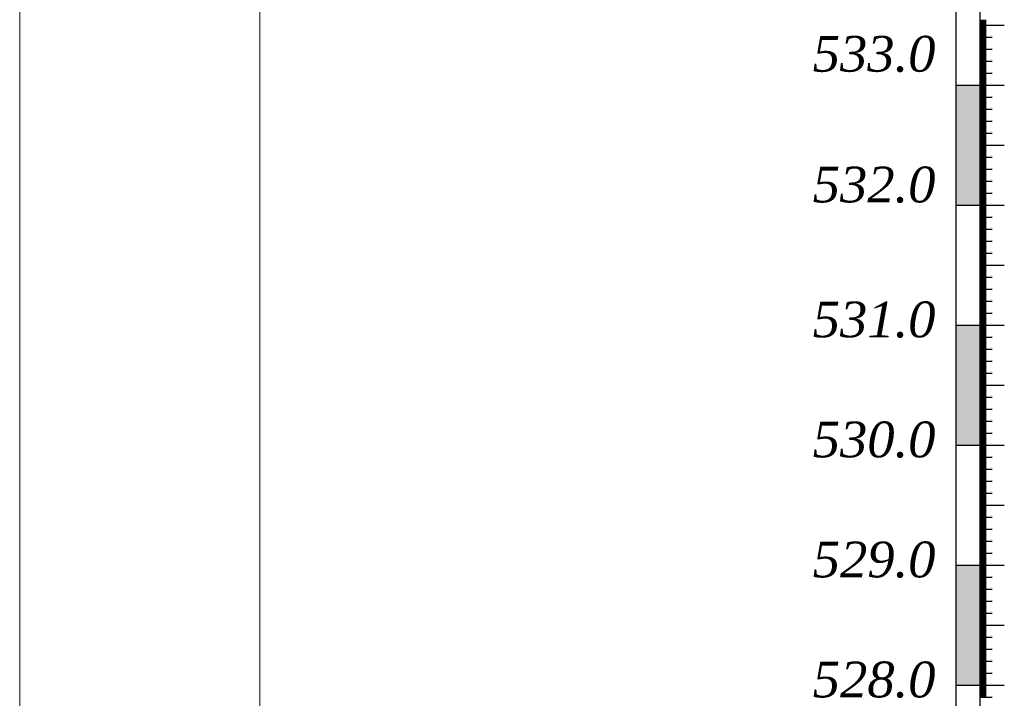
# Model space of a CAD drawing. Extents: x 0 to 362422, y 0 to 4201735.
# Tile 26 of 256: x 359902 to 359984, y 4197633 to 4197689. Entities that reach past the tile are written whole.
import ezdxf

# ---------------------------------------------------------------- set-up
doc = ezdxf.new("R2010")
doc.units = 0
doc.header["$LTSCALE"] = 0.5
doc.header["$MEASUREMENT"] = 0
doc.layers.add('(022) Возд. Линии', color=7, linetype='Continuous')
doc.layers.add('.', color=7, linetype='Continuous', lineweight=15)
doc.layers.add('Размеры', color=251, linetype='Continuous', lineweight=25)
doc.styles.add('ariac', font='ARIALN.TTF')

msp = doc.modelspace()

# ---------------------------------------------------------------- hatches: boundary and pattern name
at = {"layer": '.', "lineweight": 30}
h = msp.add_hatch(color=250, dxfattribs=at)
h.dxf.hatch_style = 1
h.set_gradient(color1=(51, 51, 51), color2=(214, 214, 214), tint=1)
h.paths.add_polyline_path([(359979.651, 4197673.779), (359981.651, 4197673.779), (359981.651, 4197683.779), (359979.651, 4197683.779)])
h = msp.add_hatch(color=250, dxfattribs=at)
h.dxf.hatch_style = 1
h.set_gradient(color1=(51, 51, 51), color2=(214, 214, 214), tint=1)
h.paths.add_polyline_path([(359979.651, 4197653.779), (359981.651, 4197653.779), (359981.651, 4197663.779), (359979.651, 4197663.779)])
h = msp.add_hatch(color=250, dxfattribs=at)
h.dxf.hatch_style = 1
h.set_gradient(color1=(51, 51, 51), color2=(214, 214, 214), tint=1)
h.paths.add_polyline_path([(359979.651, 4197633.779), (359981.651, 4197633.779), (359981.651, 4197643.779), (359979.651, 4197643.779)])

# ---------------------------------------------------------------- linework, layer by layer
at = {"layer": '(022) Возд. Линии', "color": 0, "lineweight": 25, "elevation": 1178.167, "flags": 128}
for points in [[(359979.651, 4197763.736), (359979.651, 4197553.822)], [(359981.651, 4197763.736), (359981.651, 4197553.822)]]:
    msp.add_lwpolyline(points, dxfattribs=at)
at = {"linetype": 'Continuous'}
for p, q in [((359981.651, 4197689.179, 1178.167), (359982.156, 4197689.179, 1178.167)), ((359981.651, 4197689.079, 1178.167), (359982.156, 4197689.079, 1178.167)), ((359981.651, 4197688.979, 1178.167), (359982.156, 4197688.979, 1178.167)), ((359981.651, 4197688.879, 1178.167), (359982.156, 4197688.879, 1178.167)), ((359981.651, 4197688.779, 1178.167), (359983.679, 4197688.779, 1178.167)), ((359981.651, 4197688.679, 1178.167), (359982.156, 4197688.679, 1178.167)), ((359981.651, 4197688.579, 1178.167), (359982.156, 4197688.579, 1178.167)), ((359981.651, 4197688.479, 1178.167), (359982.156, 4197688.479, 1178.167)), ((359981.651, 4197688.379, 1178.167), (359982.156, 4197688.379, 1178.167)), ((359981.651, 4197688.279, 1178.167), (359982.156, 4197688.279, 1178.167)), ((359981.651, 4197688.179, 1178.167), (359982.156, 4197688.179, 1178.167)), ((359981.651, 4197688.079, 1178.167), (359982.156, 4197688.079, 1178.167)), ((359981.651, 4197687.979, 1178.167), (359982.156, 4197687.979, 1178.167)), ((359981.651, 4197687.879, 1178.167), (359982.156, 4197687.879, 1178.167)), ((359981.651, 4197687.779, 1178.167), (359982.665, 4197687.779, 1178.167)), ((359981.651, 4197687.679, 1178.167), (359982.156, 4197687.679, 1178.167)), ((359981.651, 4197687.579, 1178.167), (359982.156, 4197687.579, 1178.167)), ((359981.651, 4197687.479, 1178.167), (359982.156, 4197687.479, 1178.167)), ((359981.651, 4197687.379, 1178.167), (359982.156, 4197687.379, 1178.167)), ((359981.651, 4197687.279, 1178.167), (359982.156, 4197687.279, 1178.167)), ((359981.651, 4197687.179, 1178.167), (359982.156, 4197687.179, 1178.167)), ((359981.651, 4197687.079, 1178.167), (359982.156, 4197687.079, 1178.167)), ((359981.651, 4197686.979, 1178.167), (359982.156, 4197686.979, 1178.167)), ((359981.651, 4197686.879, 1178.167), (359982.156, 4197686.879, 1178.167)), ((359981.651, 4197686.779, 1178.167), (359982.665, 4197686.779, 1178.167)), ((359981.651, 4197686.679, 1178.167), (359982.156, 4197686.679, 1178.167)), ((359981.651, 4197686.579, 1178.167), (359982.156, 4197686.579, 1178.167)), ((359981.651, 4197686.479, 1178.167), (359982.156, 4197686.479, 1178.167)), ((359981.651, 4197686.379, 1178.167), (359982.156, 4197686.379, 1178.167)), ((359981.651, 4197686.279, 1178.167), (359982.156, 4197686.279, 1178.167)), ((359981.651, 4197686.179, 1178.167), (359982.156, 4197686.179, 1178.167)), ((359981.651, 4197686.079, 1178.167), (359982.156, 4197686.079, 1178.167)), ((359981.651, 4197685.979, 1178.167), (359982.156, 4197685.979, 1178.167)), ((359981.651, 4197685.879, 1178.167), (359982.156, 4197685.879, 1178.167)), ((359981.651, 4197685.779, 1178.167), (359982.665, 4197685.779, 1178.167)), ((359981.651, 4197685.679, 1178.167), (359982.156, 4197685.679, 1178.167)), ((359981.651, 4197685.579, 1178.167), (359982.156, 4197685.579, 1178.167)), ((359981.651, 4197685.479, 1178.167), (359982.156, 4197685.479, 1178.167)), ((359981.651, 4197685.379, 1178.167), (359982.156, 4197685.379, 1178.167)), ((359981.651, 4197685.279, 1178.167), (359982.156, 4197685.279, 1178.167)), ((359981.651, 4197685.179, 1178.167), (359982.156, 4197685.179, 1178.167)), ((359981.651, 4197685.079, 1178.167), (359982.156, 4197685.079, 1178.167)), ((359981.651, 4197684.979, 1178.167), (359982.156, 4197684.979, 1178.167)), ((359981.651, 4197684.879, 1178.167), (359982.156, 4197684.879, 1178.167)), ((359981.651, 4197684.779, 1178.167), (359982.665, 4197684.779, 1178.167)), ((359981.651, 4197684.679, 1178.167), (359982.156, 4197684.679, 1178.167)), ((359981.651, 4197684.579, 1178.167), (359982.156, 4197684.579, 1178.167)), ((359981.651, 4197684.479, 1178.167), (359982.156, 4197684.479, 1178.167)), ((359981.651, 4197684.379, 1178.167), (359982.156, 4197684.379, 1178.167)), ((359981.651, 4197684.279, 1178.167), (359982.156, 4197684.279, 1178.167)), ((359981.651, 4197684.179, 1178.167), (359982.156, 4197684.179, 1178.167)), ((359979.651, 4197683.779, 1178.167), (359983.679, 4197683.779, 1178.167)), ((359979.651, 4197683.779, 1178.167), (359983.679, 4197683.779, 1178.167)), ((359981.651, 4197684.079, 1178.167), (359982.156, 4197684.079, 1178.167)), ((359981.651, 4197683.979, 1178.167), (359982.156, 4197683.979, 1178.167)), ((359981.651, 4197683.879, 1178.167), (359982.156, 4197683.879, 1178.167)), ((359981.651, 4197683.779, 1178.167), (359983.679, 4197683.779, 1178.167)), ((359981.651, 4197683.679, 1178.167), (359982.156, 4197683.679, 1178.167)), ((359981.651, 4197683.579, 1178.167), (359982.156, 4197683.579, 1178.167)), ((359981.651, 4197683.479, 1178.167), (359982.156, 4197683.479, 1178.167)), ((359981.651, 4197683.379, 1178.167), (359982.156, 4197683.379, 1178.167)), ((359981.651, 4197683.279, 1178.167), (359982.156, 4197683.279, 1178.167)), ((359981.651, 4197683.179, 1178.167), (359982.156, 4197683.179, 1178.167)), ((359981.651, 4197683.079, 1178.167), (359982.156, 4197683.079, 1178.167)), ((359981.651, 4197682.979, 1178.167), (359982.156, 4197682.979, 1178.167)), ((359981.651, 4197682.879, 1178.167), (359982.156, 4197682.879, 1178.167)), ((359981.651, 4197682.779, 1178.167), (359982.665, 4197682.779, 1178.167)), ((359981.651, 4197682.679, 1178.167), (359982.156, 4197682.679, 1178.167)), ((359981.651, 4197682.579, 1178.167), (359982.156, 4197682.579, 1178.167)), ((359981.651, 4197682.479, 1178.167), (359982.156, 4197682.479, 1178.167)), ((359981.651, 4197682.379, 1178.167), (359982.156, 4197682.379, 1178.167)), ((359981.651, 4197682.279, 1178.167), (359982.156, 4197682.279, 1178.167)), ((359981.651, 4197682.179, 1178.167), (359982.156, 4197682.179, 1178.167)), ((359981.651, 4197682.079, 1178.167), (359982.156, 4197682.079, 1178.167)), ((359981.651, 4197681.979, 1178.167), (359982.156, 4197681.979, 1178.167)), ((359981.651, 4197681.879, 1178.167), (359982.156, 4197681.879, 1178.167)), ((359981.651, 4197681.779, 1178.167), (359982.665, 4197681.779, 1178.167)), ((359981.651, 4197681.679, 1178.167), (359982.156, 4197681.679, 1178.167)), ((359981.651, 4197681.579, 1178.167), (359982.156, 4197681.579, 1178.167)), ((359981.651, 4197681.479, 1178.167), (359982.156, 4197681.479, 1178.167)), ((359981.651, 4197681.379, 1178.167), (359982.156, 4197681.379, 1178.167)), ((359981.651, 4197681.279, 1178.167), (359982.156, 4197681.279, 1178.167)), ((359981.651, 4197681.179, 1178.167), (359982.156, 4197681.179, 1178.167)), ((359981.651, 4197681.079, 1178.167), (359982.156, 4197681.079, 1178.167)), ((359981.651, 4197680.979, 1178.167), (359982.156, 4197680.979, 1178.167)), ((359981.651, 4197680.879, 1178.167), (359982.156, 4197680.879, 1178.167)), ((359981.651, 4197680.779, 1178.167), (359982.665, 4197680.779, 1178.167)), ((359981.651, 4197680.679, 1178.167), (359982.156, 4197680.679, 1178.167)), ((359981.651, 4197680.579, 1178.167), (359982.156, 4197680.579, 1178.167)), ((359981.651, 4197680.479, 1178.167), (359982.156, 4197680.479, 1178.167)), ((359981.651, 4197680.379, 1178.167), (359982.156, 4197680.379, 1178.167)), ((359981.651, 4197680.279, 1178.167), (359982.156, 4197680.279, 1178.167)), ((359981.651, 4197680.179, 1178.167), (359982.156, 4197680.179, 1178.167)), ((359981.651, 4197680.079, 1178.167), (359982.156, 4197680.079, 1178.167)), ((359981.651, 4197679.979, 1178.167), (359982.156, 4197679.979, 1178.167)), ((359981.651, 4197679.879, 1178.167), (359982.156, 4197679.879, 1178.167)), ((359981.651, 4197679.779, 1178.167), (359982.665, 4197679.779, 1178.167)), ((359981.651, 4197679.679, 1178.167), (359982.156, 4197679.679, 1178.167)), ((359981.651, 4197679.579, 1178.167), (359982.156, 4197679.579, 1178.167)), ((359981.651, 4197679.479, 1178.167), (359982.156, 4197679.479, 1178.167)), ((359981.651, 4197679.379, 1178.167), (359982.156, 4197679.379, 1178.167)), ((359981.651, 4197679.279, 1178.167), (359982.156, 4197679.279, 1178.167)), ((359981.651, 4197679.179, 1178.167), (359982.156, 4197679.179, 1178.167)), ((359981.651, 4197679.079, 1178.167), (359982.156, 4197679.079, 1178.167)), ((359981.651, 4197678.979, 1178.167), (359982.156, 4197678.979, 1178.167)), ((359981.651, 4197678.879, 1178.167), (359982.156, 4197678.879, 1178.167)), ((359981.651, 4197678.779, 1178.167), (359983.679, 4197678.779, 1178.167)), ((359981.651, 4197678.679, 1178.167), (359982.156, 4197678.679, 1178.167)), ((359981.651, 4197678.579, 1178.167), (359982.156, 4197678.579, 1178.167)), ((359981.651, 4197678.479, 1178.167), (359982.156, 4197678.479, 1178.167)), ((359981.651, 4197678.379, 1178.167), (359982.156, 4197678.379, 1178.167)), ((359981.651, 4197678.279, 1178.167), (359982.156, 4197678.279, 1178.167)), ((359981.651, 4197678.179, 1178.167), (359982.156, 4197678.179, 1178.167)), ((359981.651, 4197678.079, 1178.167), (359982.156, 4197678.079, 1178.167)), ((359981.651, 4197677.979, 1178.167), (359982.156, 4197677.979, 1178.167)), ((359981.651, 4197677.879, 1178.167), (359982.156, 4197677.879, 1178.167)), ((359981.651, 4197677.779, 1178.167), (359982.665, 4197677.779, 1178.167)), ((359981.651, 4197677.679, 1178.167), (359982.156, 4197677.679, 1178.167)), ((359981.651, 4197677.579, 1178.167), (359982.156, 4197677.579, 1178.167)), ((359981.651, 4197677.479, 1178.167), (359982.156, 4197677.479, 1178.167)), ((359981.651, 4197677.379, 1178.167), (359982.156, 4197677.379, 1178.167)), ((359981.651, 4197677.279, 1178.167), (359982.156, 4197677.279, 1178.167)), ((359981.651, 4197677.179, 1178.167), (359982.156, 4197677.179, 1178.167)), ((359981.651, 4197677.079, 1178.167), (359982.156, 4197677.079, 1178.167)), ((359981.651, 4197676.979, 1178.167), (359982.156, 4197676.979, 1178.167)), ((359981.651, 4197676.879, 1178.167), (359982.156, 4197676.879, 1178.167)), ((359981.651, 4197676.779, 1178.167), (359982.665, 4197676.779, 1178.167)), ((359981.651, 4197676.679, 1178.167), (359982.156, 4197676.679, 1178.167)), ((359981.651, 4197676.579, 1178.167), (359982.156, 4197676.579, 1178.167)), ((359981.651, 4197676.479, 1178.167), (359982.156, 4197676.479, 1178.167)), ((359981.651, 4197676.379, 1178.167), (359982.156, 4197676.379, 1178.167)), ((359981.651, 4197676.279, 1178.167), (359982.156, 4197676.279, 1178.167)), ((359981.651, 4197676.179, 1178.167), (359982.156, 4197676.179, 1178.167)), ((359981.651, 4197676.079, 1178.167), (359982.156, 4197676.079, 1178.167)), ((359981.651, 4197675.979, 1178.167), (359982.156, 4197675.979, 1178.167)), ((359981.651, 4197675.879, 1178.167), (359982.156, 4197675.879, 1178.167)), ((359981.651, 4197675.779, 1178.167), (359982.665, 4197675.779, 1178.167)), ((359981.651, 4197675.679, 1178.167), (359982.156, 4197675.679, 1178.167)), ((359981.651, 4197675.579, 1178.167), (359982.156, 4197675.579, 1178.167)), ((359981.651, 4197675.479, 1178.167), (359982.156, 4197675.479, 1178.167)), ((359981.651, 4197675.379, 1178.167), (359982.156, 4197675.379, 1178.167)), ((359981.651, 4197675.279, 1178.167), (359982.156, 4197675.279, 1178.167)), ((359981.651, 4197675.179, 1178.167), (359982.156, 4197675.179, 1178.167)), ((359981.651, 4197675.079, 1178.167), (359982.156, 4197675.079, 1178.167)), ((359981.651, 4197674.979, 1178.167), (359982.156, 4197674.979, 1178.167)), ((359981.651, 4197674.879, 1178.167), (359982.156, 4197674.879, 1178.167)), ((359981.651, 4197674.779, 1178.167), (359982.665, 4197674.779, 1178.167)), ((359981.651, 4197674.679, 1178.167), (359982.156, 4197674.679, 1178.167)), ((359981.651, 4197674.579, 1178.167), (359982.156, 4197674.579, 1178.167)), ((359981.651, 4197674.479, 1178.167), (359982.156, 4197674.479, 1178.167)), ((359981.651, 4197674.379, 1178.167), (359982.156, 4197674.379, 1178.167)), ((359981.651, 4197674.279, 1178.167), (359982.156, 4197674.279, 1178.167)), ((359979.651, 4197673.779, 1178.167), (359983.679, 4197673.779, 1178.167)), ((359979.651, 4197673.779, 1178.167), (359983.679, 4197673.779, 1178.167)), ((359981.651, 4197674.179, 1178.167), (359982.156, 4197674.179, 1178.167)), ((359981.651, 4197674.079, 1178.167), (359982.156, 4197674.079, 1178.167)), ((359981.651, 4197673.979, 1178.167), (359982.156, 4197673.979, 1178.167)), ((359981.651, 4197673.879, 1178.167), (359982.156, 4197673.879, 1178.167)), ((359981.651, 4197673.679, 1178.167), (359982.156, 4197673.679, 1178.167)), ((359981.651, 4197673.579, 1178.167), (359982.156, 4197673.579, 1178.167)), ((359981.651, 4197673.479, 1178.167), (359982.156, 4197673.479, 1178.167)), ((359981.651, 4197673.379, 1178.167), (359982.156, 4197673.379, 1178.167)), ((359981.651, 4197673.279, 1178.167), (359982.156, 4197673.279, 1178.167)), ((359981.651, 4197673.179, 1178.167), (359982.156, 4197673.179, 1178.167)), ((359981.651, 4197673.079, 1178.167), (359982.156, 4197673.079, 1178.167)), ((359981.651, 4197672.979, 1178.167), (359982.156, 4197672.979, 1178.167)), ((359981.651, 4197672.879, 1178.167), (359982.156, 4197672.879, 1178.167)), ((359981.651, 4197672.779, 1178.167), (359982.665, 4197672.779, 1178.167)), ((359981.651, 4197672.679, 1178.167), (359982.156, 4197672.679, 1178.167)), ((359981.651, 4197672.579, 1178.167), (359982.156, 4197672.579, 1178.167)), ((359981.651, 4197672.479, 1178.167), (359982.156, 4197672.479, 1178.167)), ((359981.651, 4197672.379, 1178.167), (359982.156, 4197672.379, 1178.167)), ((359981.651, 4197672.279, 1178.167), (359982.156, 4197672.279, 1178.167)), ((359981.651, 4197672.179, 1178.167), (359982.156, 4197672.179, 1178.167)), ((359981.651, 4197672.079, 1178.167), (359982.156, 4197672.079, 1178.167)), ((359981.651, 4197671.979, 1178.167), (359982.156, 4197671.979, 1178.167)), ((359981.651, 4197671.879, 1178.167), (359982.156, 4197671.879, 1178.167)), ((359981.651, 4197671.779, 1178.167), (359982.665, 4197671.779, 1178.167)), ((359981.651, 4197671.679, 1178.167), (359982.156, 4197671.679, 1178.167)), ((359981.651, 4197671.579, 1178.167), (359982.156, 4197671.579, 1178.167)), ((359981.651, 4197671.479, 1178.167), (359982.156, 4197671.479, 1178.167)), ((359981.651, 4197671.379, 1178.167), (359982.156, 4197671.379, 1178.167)), ((359981.651, 4197671.279, 1178.167), (359982.156, 4197671.279, 1178.167)), ((359981.651, 4197671.179, 1178.167), (359982.156, 4197671.179, 1178.167)), ((359981.651, 4197671.079, 1178.167), (359982.156, 4197671.079, 1178.167)), ((359981.651, 4197670.979, 1178.167), (359982.156, 4197670.979, 1178.167)), ((359981.651, 4197670.879, 1178.167), (359982.156, 4197670.879, 1178.167)), ((359981.651, 4197670.779, 1178.167), (359982.665, 4197670.779, 1178.167)), ((359981.651, 4197670.679, 1178.167), (359982.156, 4197670.679, 1178.167)), ((359981.651, 4197670.579, 1178.167), (359982.156, 4197670.579, 1178.167)), ((359981.651, 4197670.479, 1178.167), (359982.156, 4197670.479, 1178.167)), ((359981.651, 4197670.379, 1178.167), (359982.156, 4197670.379, 1178.167)), ((359981.651, 4197670.279, 1178.167), (359982.156, 4197670.279, 1178.167)), ((359981.651, 4197670.179, 1178.167), (359982.156, 4197670.179, 1178.167)), ((359981.651, 4197670.079, 1178.167), (359982.156, 4197670.079, 1178.167)), ((359981.651, 4197669.979, 1178.167), (359982.156, 4197669.979, 1178.167)), ((359981.651, 4197669.879, 1178.167), (359982.156, 4197669.879, 1178.167)), ((359981.651, 4197669.779, 1178.167), (359982.665, 4197669.779, 1178.167)), ((359981.651, 4197669.679, 1178.167), (359982.156, 4197669.679, 1178.167)), ((359981.651, 4197669.579, 1178.167), (359982.156, 4197669.579, 1178.167)), ((359981.651, 4197669.479, 1178.167), (359982.156, 4197669.479, 1178.167)), ((359981.651, 4197669.379, 1178.167), (359982.156, 4197669.379, 1178.167)), ((359981.651, 4197669.279, 1178.167), (359982.156, 4197669.279, 1178.167)), ((359981.651, 4197669.179, 1178.167), (359982.156, 4197669.179, 1178.167)), ((359981.651, 4197669.079, 1178.167), (359982.156, 4197669.079, 1178.167)), ((359981.651, 4197668.979, 1178.167), (359982.156, 4197668.979, 1178.167)), ((359981.651, 4197668.879, 1178.167), (359982.156, 4197668.879, 1178.167)), ((359981.651, 4197668.779, 1178.167), (359983.679, 4197668.779, 1178.167)), ((359981.651, 4197668.679, 1178.167), (359982.156, 4197668.679, 1178.167)), ((359981.651, 4197668.579, 1178.167), (359982.156, 4197668.579, 1178.167)), ((359981.651, 4197668.479, 1178.167), (359982.156, 4197668.479, 1178.167)), ((359981.651, 4197668.379, 1178.167), (359982.156, 4197668.379, 1178.167)), ((359981.651, 4197668.279, 1178.167), (359982.156, 4197668.279, 1178.167)), ((359981.651, 4197668.179, 1178.167), (359982.156, 4197668.179, 1178.167)), ((359981.651, 4197668.079, 1178.167), (359982.156, 4197668.079, 1178.167)), ((359981.651, 4197667.979, 1178.167), (359982.156, 4197667.979, 1178.167)), ((359981.651, 4197667.879, 1178.167), (359982.156, 4197667.879, 1178.167)), ((359981.651, 4197667.779, 1178.167), (359982.665, 4197667.779, 1178.167)), ((359981.651, 4197667.679, 1178.167), (359982.156, 4197667.679, 1178.167)), ((359981.651, 4197667.579, 1178.167), (359982.156, 4197667.579, 1178.167)), ((359981.651, 4197667.479, 1178.167), (359982.156, 4197667.479, 1178.167)), ((359981.651, 4197667.379, 1178.167), (359982.156, 4197667.379, 1178.167)), ((359981.651, 4197667.279, 1178.167), (359982.156, 4197667.279, 1178.167)), ((359981.651, 4197667.179, 1178.167), (359982.156, 4197667.179, 1178.167)), ((359981.651, 4197667.079, 1178.167), (359982.156, 4197667.079, 1178.167)), ((359981.651, 4197666.979, 1178.167), (359982.156, 4197666.979, 1178.167)), ((359981.651, 4197666.879, 1178.167), (359982.156, 4197666.879, 1178.167)), ((359981.651, 4197666.779, 1178.167), (359982.665, 4197666.779, 1178.167)), ((359981.651, 4197666.679, 1178.167), (359982.156, 4197666.679, 1178.167)), ((359981.651, 4197666.579, 1178.167), (359982.156, 4197666.579, 1178.167)), ((359981.651, 4197666.479, 1178.167), (359982.156, 4197666.479, 1178.167)), ((359981.651, 4197666.379, 1178.167), (359982.156, 4197666.379, 1178.167)), ((359981.651, 4197666.279, 1178.167), (359982.156, 4197666.279, 1178.167)), ((359981.651, 4197666.179, 1178.167), (359982.156, 4197666.179, 1178.167)), ((359981.651, 4197666.079, 1178.167), (359982.156, 4197666.079, 1178.167)), ((359981.651, 4197665.979, 1178.167), (359982.156, 4197665.979, 1178.167)), ((359981.651, 4197665.879, 1178.167), (359982.156, 4197665.879, 1178.167)), ((359981.651, 4197665.779, 1178.167), (359982.665, 4197665.779, 1178.167)), ((359981.651, 4197665.679, 1178.167), (359982.156, 4197665.679, 1178.167)), ((359981.651, 4197665.579, 1178.167), (359982.156, 4197665.579, 1178.167)), ((359981.651, 4197665.479, 1178.167), (359982.156, 4197665.479, 1178.167)), ((359981.651, 4197665.379, 1178.167), (359982.156, 4197665.379, 1178.167)), ((359981.651, 4197665.279, 1178.167), (359982.156, 4197665.279, 1178.167)), ((359981.651, 4197665.179, 1178.167), (359982.156, 4197665.179, 1178.167)), ((359981.651, 4197665.079, 1178.167), (359982.156, 4197665.079, 1178.167)), ((359981.651, 4197664.979, 1178.167), (359982.156, 4197664.979, 1178.167)), ((359981.651, 4197664.879, 1178.167), (359982.156, 4197664.879, 1178.167)), ((359981.651, 4197664.779, 1178.167), (359982.665, 4197664.779, 1178.167)), ((359981.651, 4197664.679, 1178.167), (359982.156, 4197664.679, 1178.167)), ((359981.651, 4197664.579, 1178.167), (359982.156, 4197664.579, 1178.167)), ((359981.651, 4197664.479, 1178.167), (359982.156, 4197664.479, 1178.167)), ((359979.651, 4197663.779, 1178.167), (359983.679, 4197663.779, 1178.167)), ((359981.651, 4197664.379, 1178.167), (359982.156, 4197664.379, 1178.167)), ((359981.651, 4197664.279, 1178.167), (359982.156, 4197664.279, 1178.167)), ((359981.651, 4197664.179, 1178.167), (359982.156, 4197664.179, 1178.167)), ((359981.651, 4197664.079, 1178.167), (359982.156, 4197664.079, 1178.167)), ((359981.651, 4197663.979, 1178.167), (359982.156, 4197663.979, 1178.167)), ((359981.651, 4197663.879, 1178.167), (359982.156, 4197663.879, 1178.167)), ((359981.651, 4197663.679, 1178.167), (359982.156, 4197663.679, 1178.167)), ((359981.651, 4197663.579, 1178.167), (359982.156, 4197663.579, 1178.167)), ((359981.651, 4197663.479, 1178.167), (359982.156, 4197663.479, 1178.167)), ((359981.651, 4197663.379, 1178.167), (359982.156, 4197663.379, 1178.167)), ((359981.651, 4197663.279, 1178.167), (359982.156, 4197663.279, 1178.167)), ((359981.651, 4197663.179, 1178.167), (359982.156, 4197663.179, 1178.167)), ((359981.651, 4197663.079, 1178.167), (359982.156, 4197663.079, 1178.167)), ((359981.651, 4197662.979, 1178.167), (359982.156, 4197662.979, 1178.167)), ((359981.651, 4197662.879, 1178.167), (359982.156, 4197662.879, 1178.167)), ((359981.651, 4197662.779, 1178.167), (359982.665, 4197662.779, 1178.167)), ((359981.651, 4197662.679, 1178.167), (359982.156, 4197662.679, 1178.167)), ((359981.651, 4197662.579, 1178.167), (359982.156, 4197662.579, 1178.167)), ((359981.651, 4197662.479, 1178.167), (359982.156, 4197662.479, 1178.167)), ((359981.651, 4197662.379, 1178.167), (359982.156, 4197662.379, 1178.167)), ((359981.651, 4197662.279, 1178.167), (359982.156, 4197662.279, 1178.167)), ((359981.651, 4197662.179, 1178.167), (359982.156, 4197662.179, 1178.167)), ((359981.651, 4197662.079, 1178.167), (359982.156, 4197662.079, 1178.167)), ((359981.651, 4197661.979, 1178.167), (359982.156, 4197661.979, 1178.167)), ((359981.651, 4197661.879, 1178.167), (359982.156, 4197661.879, 1178.167)), ((359981.651, 4197661.779, 1178.167), (359982.665, 4197661.779, 1178.167)), ((359981.651, 4197661.679, 1178.167), (359982.156, 4197661.679, 1178.167)), ((359981.651, 4197661.579, 1178.167), (359982.156, 4197661.579, 1178.167)), ((359981.651, 4197661.479, 1178.167), (359982.156, 4197661.479, 1178.167)), ((359981.651, 4197661.379, 1178.167), (359982.156, 4197661.379, 1178.167)), ((359981.651, 4197661.279, 1178.167), (359982.156, 4197661.279, 1178.167)), ((359981.651, 4197661.179, 1178.167), (359982.156, 4197661.179, 1178.167)), ((359981.651, 4197661.079, 1178.167), (359982.156, 4197661.079, 1178.167)), ((359981.651, 4197660.979, 1178.167), (359982.156, 4197660.979, 1178.167)), ((359981.651, 4197660.879, 1178.167), (359982.156, 4197660.879, 1178.167)), ((359981.651, 4197660.779, 1178.167), (359982.665, 4197660.779, 1178.167)), ((359981.651, 4197660.679, 1178.167), (359982.156, 4197660.679, 1178.167)), ((359981.651, 4197660.579, 1178.167), (359982.156, 4197660.579, 1178.167)), ((359981.651, 4197660.479, 1178.167), (359982.156, 4197660.479, 1178.167)), ((359981.651, 4197660.379, 1178.167), (359982.156, 4197660.379, 1178.167)), ((359981.651, 4197660.279, 1178.167), (359982.156, 4197660.279, 1178.167)), ((359981.651, 4197660.179, 1178.167), (359982.156, 4197660.179, 1178.167)), ((359981.651, 4197660.079, 1178.167), (359982.156, 4197660.079, 1178.167)), ((359981.651, 4197659.979, 1178.167), (359982.156, 4197659.979, 1178.167)), ((359981.651, 4197659.879, 1178.167), (359982.156, 4197659.879, 1178.167)), ((359981.651, 4197659.779, 1178.167), (359982.665, 4197659.779, 1178.167)), ((359981.651, 4197659.679, 1178.167), (359982.156, 4197659.679, 1178.167)), ((359981.651, 4197659.579, 1178.167), (359982.156, 4197659.579, 1178.167)), ((359981.651, 4197659.479, 1178.167), (359982.156, 4197659.479, 1178.167)), ((359981.651, 4197659.379, 1178.167), (359982.156, 4197659.379, 1178.167)), ((359981.651, 4197659.279, 1178.167), (359982.156, 4197659.279, 1178.167)), ((359981.651, 4197659.179, 1178.167), (359982.156, 4197659.179, 1178.167)), ((359981.651, 4197659.079, 1178.167), (359982.156, 4197659.079, 1178.167)), ((359981.651, 4197658.979, 1178.167), (359982.156, 4197658.979, 1178.167)), ((359981.651, 4197658.879, 1178.167), (359982.156, 4197658.879, 1178.167)), ((359981.651, 4197658.779, 1178.167), (359983.679, 4197658.779, 1178.167)), ((359981.651, 4197658.679, 1178.167), (359982.156, 4197658.679, 1178.167)), ((359981.651, 4197658.579, 1178.167), (359982.156, 4197658.579, 1178.167)), ((359981.651, 4197658.479, 1178.167), (359982.156, 4197658.479, 1178.167)), ((359981.651, 4197658.379, 1178.167), (359982.156, 4197658.379, 1178.167)), ((359981.651, 4197658.279, 1178.167), (359982.156, 4197658.279, 1178.167)), ((359981.651, 4197658.179, 1178.167), (359982.156, 4197658.179, 1178.167)), ((359981.651, 4197658.079, 1178.167), (359982.156, 4197658.079, 1178.167)), ((359981.651, 4197657.979, 1178.167), (359982.156, 4197657.979, 1178.167)), ((359981.651, 4197657.879, 1178.167), (359982.156, 4197657.879, 1178.167)), ((359981.651, 4197657.779, 1178.167), (359982.665, 4197657.779, 1178.167)), ((359981.651, 4197657.679, 1178.167), (359982.156, 4197657.679, 1178.167)), ((359981.651, 4197657.579, 1178.167), (359982.156, 4197657.579, 1178.167)), ((359981.651, 4197657.479, 1178.167), (359982.156, 4197657.479, 1178.167)), ((359981.651, 4197657.379, 1178.167), (359982.156, 4197657.379, 1178.167)), ((359981.651, 4197657.279, 1178.167), (359982.156, 4197657.279, 1178.167)), ((359981.651, 4197657.179, 1178.167), (359982.156, 4197657.179, 1178.167)), ((359981.651, 4197657.079, 1178.167), (359982.156, 4197657.079, 1178.167)), ((359981.651, 4197656.979, 1178.167), (359982.156, 4197656.979, 1178.167)), ((359981.651, 4197656.879, 1178.167), (359982.156, 4197656.879, 1178.167)), ((359981.651, 4197656.779, 1178.167), (359982.665, 4197656.779, 1178.167)), ((359981.651, 4197656.679, 1178.167), (359982.156, 4197656.679, 1178.167)), ((359981.651, 4197656.579, 1178.167), (359982.156, 4197656.579, 1178.167)), ((359981.651, 4197656.479, 1178.167), (359982.156, 4197656.479, 1178.167)), ((359981.651, 4197656.379, 1178.167), (359982.156, 4197656.379, 1178.167)), ((359981.651, 4197656.279, 1178.167), (359982.156, 4197656.279, 1178.167)), ((359981.651, 4197656.179, 1178.167), (359982.156, 4197656.179, 1178.167)), ((359981.651, 4197656.079, 1178.167), (359982.156, 4197656.079, 1178.167)), ((359981.651, 4197655.979, 1178.167), (359982.156, 4197655.979, 1178.167)), ((359981.651, 4197655.879, 1178.167), (359982.156, 4197655.879, 1178.167)), ((359981.651, 4197655.779, 1178.167), (359982.665, 4197655.779, 1178.167)), ((359981.651, 4197655.679, 1178.167), (359982.156, 4197655.679, 1178.167)), ((359981.651, 4197655.579, 1178.167), (359982.156, 4197655.579, 1178.167)), ((359981.651, 4197655.479, 1178.167), (359982.156, 4197655.479, 1178.167)), ((359981.651, 4197655.379, 1178.167), (359982.156, 4197655.379, 1178.167)), ((359981.651, 4197655.279, 1178.167), (359982.156, 4197655.279, 1178.167)), ((359981.651, 4197655.179, 1178.167), (359982.156, 4197655.179, 1178.167)), ((359981.651, 4197655.079, 1178.167), (359982.156, 4197655.079, 1178.167)), ((359981.651, 4197654.979, 1178.167), (359982.156, 4197654.979, 1178.167)), ((359981.651, 4197654.879, 1178.167), (359982.156, 4197654.879, 1178.167)), ((359981.651, 4197654.779, 1178.167), (359982.665, 4197654.779, 1178.167)), ((359981.651, 4197654.679, 1178.167), (359982.156, 4197654.679, 1178.167)), ((359979.651, 4197653.779, 1178.167), (359983.679, 4197653.779, 1178.167)), ((359979.651, 4197653.779, 1178.167), (359983.679, 4197653.779, 1178.167)), ((359979.651, 4197653.779, 1178.167), (359983.679, 4197653.779, 1178.167)), ((359981.651, 4197654.579, 1178.167), (359982.156, 4197654.579, 1178.167)), ((359981.651, 4197654.479, 1178.167), (359982.156, 4197654.479, 1178.167)), ((359981.651, 4197654.379, 1178.167), (359982.156, 4197654.379, 1178.167)), ((359981.651, 4197654.279, 1178.167), (359982.156, 4197654.279, 1178.167)), ((359981.651, 4197654.179, 1178.167), (359982.156, 4197654.179, 1178.167)), ((359981.651, 4197654.079, 1178.167), (359982.156, 4197654.079, 1178.167)), ((359981.651, 4197653.979, 1178.167), (359982.156, 4197653.979, 1178.167)), ((359981.651, 4197653.879, 1178.167), (359982.156, 4197653.879, 1178.167)), ((359981.651, 4197653.779, 1178.167), (359983.679, 4197653.779, 1178.167)), ((359981.651, 4197653.779, 1178.167), (359983.679, 4197653.779, 1178.167)), ((359981.651, 4197653.679, 1178.167), (359982.156, 4197653.679, 1178.167)), ((359981.651, 4197653.579, 1178.167), (359982.156, 4197653.579, 1178.167)), ((359981.651, 4197653.479, 1178.167), (359982.156, 4197653.479, 1178.167)), ((359981.651, 4197653.379, 1178.167), (359982.156, 4197653.379, 1178.167)), ((359981.651, 4197653.279, 1178.167), (359982.156, 4197653.279, 1178.167)), ((359981.651, 4197653.179, 1178.167), (359982.156, 4197653.179, 1178.167)), ((359981.651, 4197653.079, 1178.167), (359982.156, 4197653.079, 1178.167)), ((359981.651, 4197652.979, 1178.167), (359982.156, 4197652.979, 1178.167)), ((359981.651, 4197652.879, 1178.167), (359982.156, 4197652.879, 1178.167)), ((359981.651, 4197652.779, 1178.167), (359982.665, 4197652.779, 1178.167)), ((359981.651, 4197652.679, 1178.167), (359982.156, 4197652.679, 1178.167)), ((359981.651, 4197652.579, 1178.167), (359982.156, 4197652.579, 1178.167)), ((359981.651, 4197652.479, 1178.167), (359982.156, 4197652.479, 1178.167)), ((359981.651, 4197652.379, 1178.167), (359982.156, 4197652.379, 1178.167)), ((359981.651, 4197652.279, 1178.167), (359982.156, 4197652.279, 1178.167)), ((359981.651, 4197652.179, 1178.167), (359982.156, 4197652.179, 1178.167)), ((359981.651, 4197652.079, 1178.167), (359982.156, 4197652.079, 1178.167)), ((359981.651, 4197651.979, 1178.167), (359982.156, 4197651.979, 1178.167)), ((359981.651, 4197651.879, 1178.167), (359982.156, 4197651.879, 1178.167)), ((359981.651, 4197651.779, 1178.167), (359982.665, 4197651.779, 1178.167)), ((359981.651, 4197651.679, 1178.167), (359982.156, 4197651.679, 1178.167)), ((359981.651, 4197651.579, 1178.167), (359982.156, 4197651.579, 1178.167)), ((359981.651, 4197651.479, 1178.167), (359982.156, 4197651.479, 1178.167)), ((359981.651, 4197651.379, 1178.167), (359982.156, 4197651.379, 1178.167)), ((359981.651, 4197651.279, 1178.167), (359982.156, 4197651.279, 1178.167)), ((359981.651, 4197651.179, 1178.167), (359982.156, 4197651.179, 1178.167)), ((359981.651, 4197651.079, 1178.167), (359982.156, 4197651.079, 1178.167)), ((359981.651, 4197650.979, 1178.167), (359982.156, 4197650.979, 1178.167)), ((359981.651, 4197650.879, 1178.167), (359982.156, 4197650.879, 1178.167)), ((359981.651, 4197650.779, 1178.167), (359982.665, 4197650.779, 1178.167)), ((359981.651, 4197650.679, 1178.167), (359982.156, 4197650.679, 1178.167)), ((359981.651, 4197650.579, 1178.167), (359982.156, 4197650.579, 1178.167)), ((359981.651, 4197650.479, 1178.167), (359982.156, 4197650.479, 1178.167)), ((359981.651, 4197650.379, 1178.167), (359982.156, 4197650.379, 1178.167)), ((359981.651, 4197650.279, 1178.167), (359982.156, 4197650.279, 1178.167)), ((359981.651, 4197650.179, 1178.167), (359982.156, 4197650.179, 1178.167)), ((359981.651, 4197650.079, 1178.167), (359982.156, 4197650.079, 1178.167)), ((359981.651, 4197649.979, 1178.167), (359982.156, 4197649.979, 1178.167)), ((359981.651, 4197649.879, 1178.167), (359982.156, 4197649.879, 1178.167)), ((359981.651, 4197649.779, 1178.167), (359982.665, 4197649.779, 1178.167)), ((359981.651, 4197649.679, 1178.167), (359982.156, 4197649.679, 1178.167)), ((359981.651, 4197649.579, 1178.167), (359982.156, 4197649.579, 1178.167)), ((359981.651, 4197649.479, 1178.167), (359982.156, 4197649.479, 1178.167)), ((359981.651, 4197649.379, 1178.167), (359982.156, 4197649.379, 1178.167)), ((359981.651, 4197649.279, 1178.167), (359982.156, 4197649.279, 1178.167)), ((359981.651, 4197649.179, 1178.167), (359982.156, 4197649.179, 1178.167)), ((359981.651, 4197649.079, 1178.167), (359982.156, 4197649.079, 1178.167)), ((359981.651, 4197648.979, 1178.167), (359982.156, 4197648.979, 1178.167)), ((359981.651, 4197648.879, 1178.167), (359982.156, 4197648.879, 1178.167)), ((359981.651, 4197648.779, 1178.167), (359983.679, 4197648.779, 1178.167)), ((359981.651, 4197648.679, 1178.167), (359982.156, 4197648.679, 1178.167)), ((359981.651, 4197648.579, 1178.167), (359982.156, 4197648.579, 1178.167)), ((359981.651, 4197648.479, 1178.167), (359982.156, 4197648.479, 1178.167)), ((359981.651, 4197648.379, 1178.167), (359982.156, 4197648.379, 1178.167)), ((359981.651, 4197648.279, 1178.167), (359982.156, 4197648.279, 1178.167)), ((359981.651, 4197648.179, 1178.167), (359982.156, 4197648.179, 1178.167)), ((359981.651, 4197648.079, 1178.167), (359982.156, 4197648.079, 1178.167)), ((359981.651, 4197647.979, 1178.167), (359982.156, 4197647.979, 1178.167)), ((359981.651, 4197647.879, 1178.167), (359982.156, 4197647.879, 1178.167)), ((359981.651, 4197647.779, 1178.167), (359982.665, 4197647.779, 1178.167)), ((359981.651, 4197647.679, 1178.167), (359982.156, 4197647.679, 1178.167)), ((359981.651, 4197647.579, 1178.167), (359982.156, 4197647.579, 1178.167)), ((359981.651, 4197647.479, 1178.167), (359982.156, 4197647.479, 1178.167)), ((359981.651, 4197647.379, 1178.167), (359982.156, 4197647.379, 1178.167)), ((359981.651, 4197647.279, 1178.167), (359982.156, 4197647.279, 1178.167)), ((359981.651, 4197647.179, 1178.167), (359982.156, 4197647.179, 1178.167)), ((359981.651, 4197647.079, 1178.167), (359982.156, 4197647.079, 1178.167)), ((359981.651, 4197646.979, 1178.167), (359982.156, 4197646.979, 1178.167)), ((359981.651, 4197646.879, 1178.167), (359982.156, 4197646.879, 1178.167)), ((359981.651, 4197646.779, 1178.167), (359982.665, 4197646.779, 1178.167)), ((359981.651, 4197646.679, 1178.167), (359982.156, 4197646.679, 1178.167)), ((359981.651, 4197646.579, 1178.167), (359982.156, 4197646.579, 1178.167)), ((359981.651, 4197646.479, 1178.167), (359982.156, 4197646.479, 1178.167)), ((359981.651, 4197646.379, 1178.167), (359982.156, 4197646.379, 1178.167)), ((359981.651, 4197646.279, 1178.167), (359982.156, 4197646.279, 1178.167)), ((359981.651, 4197646.179, 1178.167), (359982.156, 4197646.179, 1178.167)), ((359981.651, 4197646.079, 1178.167), (359982.156, 4197646.079, 1178.167)), ((359981.651, 4197645.979, 1178.167), (359982.156, 4197645.979, 1178.167)), ((359981.651, 4197645.879, 1178.167), (359982.156, 4197645.879, 1178.167)), ((359981.651, 4197645.779, 1178.167), (359982.665, 4197645.779, 1178.167)), ((359981.651, 4197645.679, 1178.167), (359982.156, 4197645.679, 1178.167)), ((359981.651, 4197645.579, 1178.167), (359982.156, 4197645.579, 1178.167)), ((359981.651, 4197645.479, 1178.167), (359982.156, 4197645.479, 1178.167)), ((359981.651, 4197645.379, 1178.167), (359982.156, 4197645.379, 1178.167)), ((359981.651, 4197645.279, 1178.167), (359982.156, 4197645.279, 1178.167)), ((359981.651, 4197645.179, 1178.167), (359982.156, 4197645.179, 1178.167)), ((359981.651, 4197645.079, 1178.167), (359982.156, 4197645.079, 1178.167)), ((359981.651, 4197644.979, 1178.167), (359982.156, 4197644.979, 1178.167)), ((359981.651, 4197644.879, 1178.167), (359982.156, 4197644.879, 1178.167)), ((359981.651, 4197644.779, 1178.167), (359982.665, 4197644.779, 1178.167)), ((359981.651, 4197644.679, 1178.167), (359982.156, 4197644.679, 1178.167)), ((359981.651, 4197644.579, 1178.167), (359982.156, 4197644.579, 1178.167)), ((359981.651, 4197644.479, 1178.167), (359982.156, 4197644.479, 1178.167)), ((359981.651, 4197644.379, 1178.167), (359982.156, 4197644.379, 1178.167)), ((359981.651, 4197644.279, 1178.167), (359982.156, 4197644.279, 1178.167)), ((359981.651, 4197644.179, 1178.167), (359982.156, 4197644.179, 1178.167)), ((359981.651, 4197644.079, 1178.167), (359982.156, 4197644.079, 1178.167)), ((359981.651, 4197643.979, 1178.167), (359982.156, 4197643.979, 1178.167)), ((359979.651, 4197643.779, 1178.167), (359983.679, 4197643.779, 1178.167)), ((359979.651, 4197643.779, 1178.167), (359983.679, 4197643.779, 1178.167)), ((359981.651, 4197643.879, 1178.167), (359982.156, 4197643.879, 1178.167)), ((359981.651, 4197643.779, 1178.167), (359983.679, 4197643.779, 1178.167)), ((359981.651, 4197643.679, 1178.167), (359982.156, 4197643.679, 1178.167)), ((359981.651, 4197643.579, 1178.167), (359982.156, 4197643.579, 1178.167)), ((359981.651, 4197643.479, 1178.167), (359982.156, 4197643.479, 1178.167)), ((359981.651, 4197643.379, 1178.167), (359982.156, 4197643.379, 1178.167)), ((359981.651, 4197643.279, 1178.167), (359982.156, 4197643.279, 1178.167)), ((359981.651, 4197643.179, 1178.167), (359982.156, 4197643.179, 1178.167)), ((359981.651, 4197643.079, 1178.167), (359982.156, 4197643.079, 1178.167)), ((359981.651, 4197642.979, 1178.167), (359982.156, 4197642.979, 1178.167)), ((359981.651, 4197642.879, 1178.167), (359982.156, 4197642.879, 1178.167)), ((359981.651, 4197642.779, 1178.167), (359982.665, 4197642.779, 1178.167)), ((359981.651, 4197642.679, 1178.167), (359982.156, 4197642.679, 1178.167)), ((359981.651, 4197642.579, 1178.167), (359982.156, 4197642.579, 1178.167)), ((359981.651, 4197642.479, 1178.167), (359982.156, 4197642.479, 1178.167)), ((359981.651, 4197642.379, 1178.167), (359982.156, 4197642.379, 1178.167)), ((359981.651, 4197642.279, 1178.167), (359982.156, 4197642.279, 1178.167)), ((359981.651, 4197642.179, 1178.167), (359982.156, 4197642.179, 1178.167)), ((359981.651, 4197642.079, 1178.167), (359982.156, 4197642.079, 1178.167)), ((359981.651, 4197641.979, 1178.167), (359982.156, 4197641.979, 1178.167)), ((359981.651, 4197641.879, 1178.167), (359982.156, 4197641.879, 1178.167)), ((359981.651, 4197641.779, 1178.167), (359982.665, 4197641.779, 1178.167)), ((359981.651, 4197641.679, 1178.167), (359982.156, 4197641.679, 1178.167)), ((359981.651, 4197641.579, 1178.167), (359982.156, 4197641.579, 1178.167)), ((359981.651, 4197641.479, 1178.167), (359982.156, 4197641.479, 1178.167)), ((359981.651, 4197641.379, 1178.167), (359982.156, 4197641.379, 1178.167)), ((359981.651, 4197641.279, 1178.167), (359982.156, 4197641.279, 1178.167)), ((359981.651, 4197641.179, 1178.167), (359982.156, 4197641.179, 1178.167)), ((359981.651, 4197641.079, 1178.167), (359982.156, 4197641.079, 1178.167)), ((359981.651, 4197640.979, 1178.167), (359982.156, 4197640.979, 1178.167)), ((359981.651, 4197640.879, 1178.167), (359982.156, 4197640.879, 1178.167)), ((359981.651, 4197640.779, 1178.167), (359982.665, 4197640.779, 1178.167)), ((359981.651, 4197640.679, 1178.167), (359982.156, 4197640.679, 1178.167)), ((359981.651, 4197640.579, 1178.167), (359982.156, 4197640.579, 1178.167)), ((359981.651, 4197640.479, 1178.167), (359982.156, 4197640.479, 1178.167)), ((359981.651, 4197640.379, 1178.167), (359982.156, 4197640.379, 1178.167)), ((359981.651, 4197640.279, 1178.167), (359982.156, 4197640.279, 1178.167)), ((359981.651, 4197640.179, 1178.167), (359982.156, 4197640.179, 1178.167)), ((359981.651, 4197640.079, 1178.167), (359982.156, 4197640.079, 1178.167)), ((359981.651, 4197639.979, 1178.167), (359982.156, 4197639.979, 1178.167)), ((359981.651, 4197639.879, 1178.167), (359982.156, 4197639.879, 1178.167)), ((359981.651, 4197639.779, 1178.167), (359982.665, 4197639.779, 1178.167)), ((359981.651, 4197639.679, 1178.167), (359982.156, 4197639.679, 1178.167)), ((359981.651, 4197639.579, 1178.167), (359982.156, 4197639.579, 1178.167)), ((359981.651, 4197639.479, 1178.167), (359982.156, 4197639.479, 1178.167)), ((359981.651, 4197639.379, 1178.167), (359982.156, 4197639.379, 1178.167)), ((359981.651, 4197639.279, 1178.167), (359982.156, 4197639.279, 1178.167)), ((359981.651, 4197639.179, 1178.167), (359982.156, 4197639.179, 1178.167)), ((359981.651, 4197639.079, 1178.167), (359982.156, 4197639.079, 1178.167)), ((359981.651, 4197638.979, 1178.167), (359982.156, 4197638.979, 1178.167)), ((359981.651, 4197638.879, 1178.167), (359982.156, 4197638.879, 1178.167)), ((359981.651, 4197638.779, 1178.167), (359983.679, 4197638.779, 1178.167)), ((359981.651, 4197638.679, 1178.167), (359982.156, 4197638.679, 1178.167)), ((359981.651, 4197638.579, 1178.167), (359982.156, 4197638.579, 1178.167)), ((359981.651, 4197638.479, 1178.167), (359982.156, 4197638.479, 1178.167)), ((359981.651, 4197638.379, 1178.167), (359982.156, 4197638.379, 1178.167)), ((359981.651, 4197638.279, 1178.167), (359982.156, 4197638.279, 1178.167)), ((359981.651, 4197638.179, 1178.167), (359982.156, 4197638.179, 1178.167)), ((359981.651, 4197638.079, 1178.167), (359982.156, 4197638.079, 1178.167)), ((359981.651, 4197637.979, 1178.167), (359982.156, 4197637.979, 1178.167)), ((359981.651, 4197637.879, 1178.167), (359982.156, 4197637.879, 1178.167)), ((359981.651, 4197637.779, 1178.167), (359982.665, 4197637.779, 1178.167)), ((359981.651, 4197637.679, 1178.167), (359982.156, 4197637.679, 1178.167)), ((359981.651, 4197637.579, 1178.167), (359982.156, 4197637.579, 1178.167)), ((359981.651, 4197637.479, 1178.167), (359982.156, 4197637.479, 1178.167)), ((359981.651, 4197637.379, 1178.167), (359982.156, 4197637.379, 1178.167)), ((359981.651, 4197637.279, 1178.167), (359982.156, 4197637.279, 1178.167)), ((359981.651, 4197637.179, 1178.167), (359982.156, 4197637.179, 1178.167)), ((359981.651, 4197637.079, 1178.167), (359982.156, 4197637.079, 1178.167)), ((359981.651, 4197636.979, 1178.167), (359982.156, 4197636.979, 1178.167)), ((359981.651, 4197636.879, 1178.167), (359982.156, 4197636.879, 1178.167)), ((359981.651, 4197636.779, 1178.167), (359982.665, 4197636.779, 1178.167)), ((359981.651, 4197636.679, 1178.167), (359982.156, 4197636.679, 1178.167)), ((359981.651, 4197636.579, 1178.167), (359982.156, 4197636.579, 1178.167)), ((359981.651, 4197636.479, 1178.167), (359982.156, 4197636.479, 1178.167)), ((359981.651, 4197636.379, 1178.167), (359982.156, 4197636.379, 1178.167)), ((359981.651, 4197636.279, 1178.167), (359982.156, 4197636.279, 1178.167)), ((359981.651, 4197636.179, 1178.167), (359982.156, 4197636.179, 1178.167)), ((359981.651, 4197636.079, 1178.167), (359982.156, 4197636.079, 1178.167)), ((359981.651, 4197635.979, 1178.167), (359982.156, 4197635.979, 1178.167)), ((359981.651, 4197635.879, 1178.167), (359982.156, 4197635.879, 1178.167)), ((359981.651, 4197635.779, 1178.167), (359982.665, 4197635.779, 1178.167)), ((359981.651, 4197635.679, 1178.167), (359982.156, 4197635.679, 1178.167)), ((359981.651, 4197635.579, 1178.167), (359982.156, 4197635.579, 1178.167)), ((359981.651, 4197635.479, 1178.167), (359982.156, 4197635.479, 1178.167)), ((359981.651, 4197635.379, 1178.167), (359982.156, 4197635.379, 1178.167)), ((359981.651, 4197635.279, 1178.167), (359982.156, 4197635.279, 1178.167)), ((359981.651, 4197635.179, 1178.167), (359982.156, 4197635.179, 1178.167)), ((359981.651, 4197635.079, 1178.167), (359982.156, 4197635.079, 1178.167)), ((359981.651, 4197634.979, 1178.167), (359982.156, 4197634.979, 1178.167)), ((359981.651, 4197634.879, 1178.167), (359982.156, 4197634.879, 1178.167)), ((359981.651, 4197634.779, 1178.167), (359982.665, 4197634.779, 1178.167)), ((359981.651, 4197634.679, 1178.167), (359982.156, 4197634.679, 1178.167)), ((359981.651, 4197634.579, 1178.167), (359982.156, 4197634.579, 1178.167)), ((359981.651, 4197634.479, 1178.167), (359982.156, 4197634.479, 1178.167)), ((359981.651, 4197634.379, 1178.167), (359982.156, 4197634.379, 1178.167)), ((359981.651, 4197634.279, 1178.167), (359982.156, 4197634.279, 1178.167)), ((359981.651, 4197634.179, 1178.167), (359982.156, 4197634.179, 1178.167)), ((359981.651, 4197634.079, 1178.167), (359982.156, 4197634.079, 1178.167)), ((359979.651, 4197633.779, 1178.167), (359983.679, 4197633.779, 1178.167)), ((359981.651, 4197633.979, 1178.167), (359982.156, 4197633.979, 1178.167)), ((359981.651, 4197633.879, 1178.167), (359982.156, 4197633.879, 1178.167)), ((359981.651, 4197633.679, 1178.167), (359982.156, 4197633.679, 1178.167)), ((359981.651, 4197633.579, 1178.167), (359982.156, 4197633.579, 1178.167)), ((359981.651, 4197633.479, 1178.167), (359982.156, 4197633.479, 1178.167)), ((359981.651, 4197633.379, 1178.167), (359982.156, 4197633.379, 1178.167)), ((359981.651, 4197633.279, 1178.167), (359982.156, 4197633.279, 1178.167)), ((359981.651, 4197633.179, 1178.167), (359982.156, 4197633.179, 1178.167)), ((359981.651, 4197633.079, 1178.167), (359982.156, 4197633.079, 1178.167)), ((359981.651, 4197632.979, 1178.167), (359982.156, 4197632.979, 1178.167)), ((359981.651, 4197632.879, 1178.167), (359982.156, 4197632.879, 1178.167)), ((359981.651, 4197632.779, 1178.167), (359982.665, 4197632.779, 1178.167))]:
    msp.add_line(p, q, dxfattribs=at)
at = {"layer": 'Defpoints', "color": 0, "lineweight": 13}
for p, q in [((359901.651, 4197371.14, 1178.167), (359901.651, 4197791.14, 1178.167)), ((359921.651, 4197376.14, 1178.167), (359921.651, 4197786.14, 1178.167))]:
    msp.add_line(p, q, dxfattribs=at)
at = {"layer": 'Размеры', "color": 0}
for p, q in [((359979.651, 4197683.779, 1178.167), (359981.651, 4197683.779, 1178.167)), ((359979.651, 4197683.779, 1178.167), (359981.651, 4197683.779, 1178.167)), ((359979.651, 4197683.779, 1178.167), (359981.651, 4197683.779, 1178.167)), ((359979.651, 4197673.779, 1178.167), (359981.651, 4197673.779, 1178.167)), ((359979.651, 4197673.779, 1178.167), (359981.651, 4197673.779, 1178.167)), ((359979.651, 4197673.779, 1178.167), (359981.651, 4197673.779, 1178.167)), ((359979.651, 4197653.779, 1178.167), (359981.651, 4197653.779, 1178.167)), ((359979.651, 4197653.779, 1178.167), (359981.651, 4197653.779, 1178.167)), ((359979.651, 4197653.779, 1178.167), (359981.651, 4197653.779, 1178.167)), ((359979.651, 4197643.779, 1178.167), (359981.651, 4197643.779, 1178.167)), ((359979.651, 4197643.779, 1178.167), (359981.651, 4197643.779, 1178.167)), ((359979.651, 4197643.779, 1178.167), (359981.651, 4197643.779, 1178.167)), ((359979.651, 4197633.779, 1178.167), (359981.651, 4197633.779, 1178.167)), ((359979.651, 4197633.779, 1178.167), (359981.651, 4197633.779, 1178.167)), ((359979.651, 4197633.779, 1178.167), (359981.651, 4197633.779, 1178.167))]:
    msp.add_line(p, q, dxfattribs=at)

# ---------------------------------------------------------------- texts
at = {"color": 5, "char_height": 3, "attachment_point": 1, "style": 'ariac'}
for s, insert in [('{\\fTimes New Roman|b0|i0|c204|p18;\\C0;5\\fTimes New Roman|b0|i0|c0|p18;33\\fTimes New Roman|b0|i0|c204|p18;.0}', (359967.721, 4197687.9, 1178.167)), ('{\\fTimes New Roman|b0|i0|c204|p18;\\C0;5\\fTimes New Roman|b0|i0|c0|p18;32\\fTimes New Roman|b0|i0|c204|p18;.0}', (359967.721, 4197677.009, 1178.167)), ('{\\fTimes New Roman|b0|i0|c204|p18;\\C0;5\\fTimes New Roman|b0|i0|c0|p18;31\\fTimes New Roman|b0|i0|c204|p18;.0}', (359967.721, 4197665.77, 1178.167)), ('{\\fTimes New Roman|b0|i0|c204|p18;\\C0;5\\fTimes New Roman|b0|i0|c0|p18;30\\fTimes New Roman|b0|i0|c204|p18;.0}', (359967.721, 4197655.77, 1178.167)), ('{\\fTimes New Roman|b0|i0|c204|p18;\\C0;5\\fTimes New Roman|b0|i0|c0|p18;29\\fTimes New Roman|b0|i0|c204|p18;.0}', (359967.721, 4197645.77, 1178.167)), ('{\\fTimes New Roman|b0|i0|c204|p18;\\C0;5\\fTimes New Roman|b0|i0|c0|p18;28\\fTimes New Roman|b0|i0|c204|p18;.0}', (359967.721, 4197635.77, 1178.167))]:
    msp.add_mtext_dynamic_manual_height_columns(s, width=16.55794, gutter_width=15, heights=[0], dxfattribs=dict(at, insert=insert))

doc.saveas('drawing.dxf')
